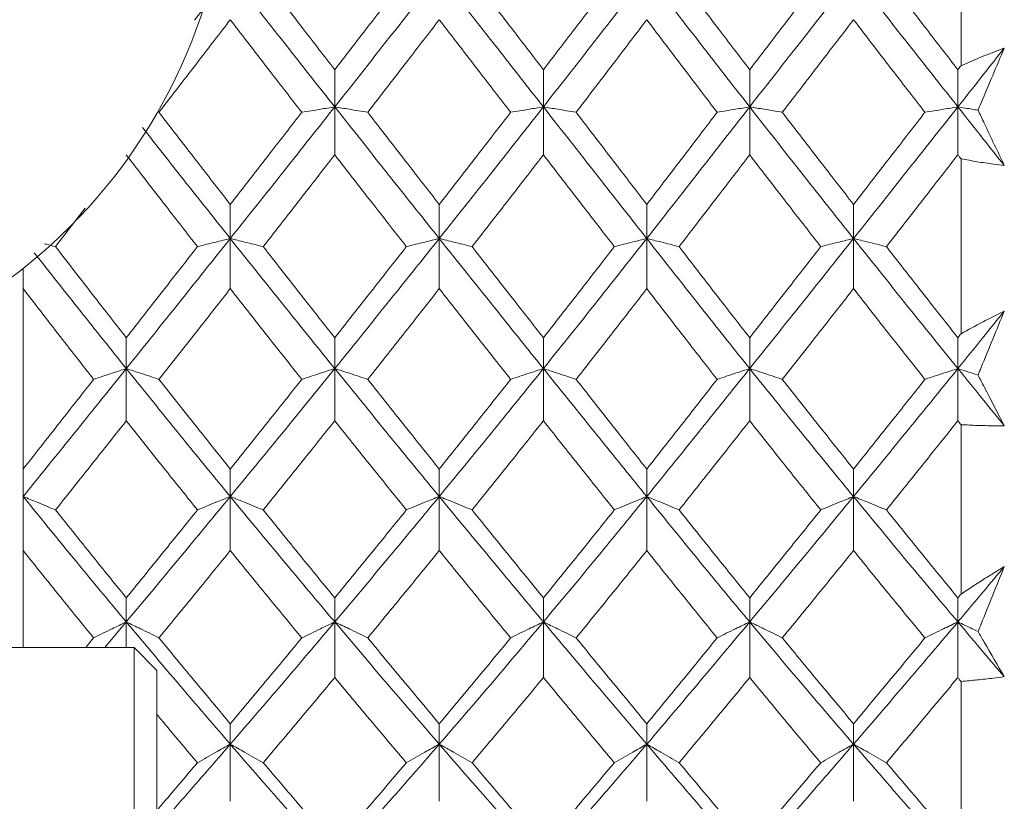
# Model space of a CAD drawing. Header units: inches. Extents: x 1 to 19.9, y 2.6 to 16.1.
# Tile 61 of 70: x 18.296 to 18.637, y 9.229 to 9.5. Entities that reach past the tile are written whole.
import ezdxf

# ---------------------------------------------------------------- set-up
doc = ezdxf.new("R2010")
doc.units = ezdxf.units.IN
doc.header["$MEASUREMENT"] = 0

msp = doc.modelspace()

# ---------------------------------------------------------------- linework, layer by layer
at = {"color": 7, "linetype": 'Continuous', "lineweight": 15}
for p, q in [((18.62216, 9.54581), (18.62216, 9.48423)), ((18.3565, 9.50006), (18.36894, 9.51592)), ((18.40513, 9.46996), (18.40513, 9.48283)), ((18.47744, 9.46996), (18.47744, 9.48283)), ((18.54893, 9.46996), (18.54893, 9.48283)), ((18.62108, 9.46996), (18.62108, 9.48283)), ((18.40513, 9.46996), (18.40513, 9.45336)), ((18.47744, 9.46996), (18.47744, 9.45336)), ((18.54893, 9.46996), (18.54893, 9.45336)), ((18.62108, 9.46996), (18.62108, 9.45336)), ((18.62216, 9.45196), (18.62216, 9.39136)), ((18.30839, 9.42154), (18.31863, 9.43484)), ((18.36894, 9.42435), (18.36894, 9.43616)), ((18.44135, 9.42435), (18.44135, 9.43616)), ((18.51326, 9.42435), (18.51326, 9.43616)), ((18.58491, 9.42435), (18.58491, 9.43616)), ((18.36894, 9.42435), (18.36894, 9.40698)), ((18.44135, 9.42435), (18.44135, 9.40698)), ((18.51326, 9.42435), (18.51326, 9.40698)), ((18.58491, 9.42435), (18.58491, 9.40698)), ((18.29716, 9.414), (18.29716, 9.40698)), ((18.29716, 9.40698), (18.29716, 9.34448)), ((18.3329, 9.37929), (18.3329, 9.38998)), ((18.40513, 9.37929), (18.40513, 9.38998)), ((18.47744, 9.37929), (18.47744, 9.38998)), ((18.54893, 9.37929), (18.54893, 9.38998)), ((18.62108, 9.37929), (18.62108, 9.38998)), ((18.3329, 9.37929), (18.3329, 9.36121)), ((18.40513, 9.37929), (18.40513, 9.36121)), ((18.47744, 9.37929), (18.47744, 9.36121)), ((18.54893, 9.37929), (18.54893, 9.36121)), ((18.62108, 9.37929), (18.62108, 9.36121)), ((18.62216, 9.35985), (18.62216, 9.30117)), ((18.29716, 9.34448), (18.29716, 9.33495)), ((18.36894, 9.33495), (18.36894, 9.34448)), ((18.44135, 9.33495), (18.44135, 9.34448)), ((18.51326, 9.33495), (18.51326, 9.34448)), ((18.58491, 9.33495), (18.58491, 9.34448)), ((18.29716, 9.33495), (18.29716, 9.31623)), ((18.36894, 9.33495), (18.36894, 9.31623)), ((18.44135, 9.33495), (18.44135, 9.31623)), ((18.51326, 9.33495), (18.51326, 9.31623)), ((18.58491, 9.33495), (18.58491, 9.31623)), ((18.29716, 9.31623), (18.29716, 9.28262)), ((18.3329, 9.2915), (18.3329, 9.29985)), ((18.40513, 9.2915), (18.40513, 9.29985)), ((18.47744, 9.2915), (18.47744, 9.29985)), ((18.54893, 9.2915), (18.54893, 9.29985)), ((18.62108, 9.2915), (18.62108, 9.29985)), ((18.32544, 9.28262), (18.3329, 9.2915)), ((18.3329, 9.2915), (18.3329, 9.28262)), ((18.40513, 9.2915), (18.40513, 9.27223)), ((18.47744, 9.2915), (18.47744, 9.27223)), ((18.54893, 9.2915), (18.54893, 9.27223)), ((18.62108, 9.2915), (18.62108, 9.27223)), ((18.31884, 9.28262), (18.32159, 9.28598)), ((18.33562, 9.28262), (18.26475, 9.28262)), ((18.34349, 9.27474), (18.33562, 9.28262)), ((18.33562, 9.28262), (18.33562, 9.13301)), ((18.34349, 9.27474), (18.34349, 9.14089)), ((18.62216, 9.27092), (18.62216, 9.2151)), ((18.36894, 9.24913), (18.36894, 9.25624)), ((18.44135, 9.24913), (18.44135, 9.25624)), ((18.51326, 9.24913), (18.51326, 9.25624)), ((18.58491, 9.24913), (18.58491, 9.25624)), ((18.36894, 9.24913), (18.36894, 9.22936)), ((18.44135, 9.24913), (18.44135, 9.22936)), ((18.51326, 9.24913), (18.51326, 9.22936)), ((18.58491, 9.24913), (18.58491, 9.22936))]:
    msp.add_line(p, q, dxfattribs=at)
msp.add_circle((18.17975, 9.56208), 0.18898, dxfattribs=at)
for points, knots in [([(18.36894, 9.51592), (18.37569, 9.50733), (18.38775, 9.49196), (18.39982, 9.47668), (18.40513, 9.46996)], [0, 0, 0, 0, 0.559738, 1, 1, 1, 1]), ([(18.38033, 9.51498), (18.38496, 9.50897), (18.39323, 9.49824), (18.40149, 9.48754), (18.40513, 9.48283)], [0, 0, 0, 0, 0.559867, 1, 1, 1, 1]), ([(18.40513, 9.46996), (18.4119, 9.47852), (18.42397, 9.49381), (18.43604, 9.50917), (18.44135, 9.51592)], [0, 0, 0, 0, 0.5601662, 1, 1, 1, 1]), ([(18.40513, 9.48283), (18.40977, 9.48882), (18.41804, 9.49953), (18.4263, 9.51026), (18.42994, 9.51498)], [0, 0, 0, 0, 0.560066, 1, 1, 1, 1]), ([(18.44135, 9.51592), (18.4481, 9.50732), (18.46015, 9.49198), (18.47216, 9.47668), (18.47744, 9.46996)], [0, 0, 0, 0, 0.560594, 1, 1, 1, 1]), ([(18.45275, 9.51498), (18.45736, 9.50897), (18.4656, 9.49824), (18.47383, 9.48754), (18.47744, 9.48283)], [0, 0, 0, 0, 0.560447, 1, 1, 1, 1]), ([(18.47744, 9.46996), (18.48415, 9.47852), (18.49612, 9.49379), (18.50804, 9.50917), (18.51326, 9.51592)], [0, 0, 0, 0, 0.5610212, 1, 1, 1, 1]), ([(18.47744, 9.48283), (18.48204, 9.48883), (18.49024, 9.49952), (18.49842, 9.51026), (18.50201, 9.51498)], [0, 0, 0, 0, 0.560645, 1, 1, 1, 1]), ([(18.51326, 9.51592), (18.5199, 9.50733), (18.53176, 9.49195), (18.54368, 9.47669), (18.54893, 9.46996)], [0, 0, 0, 0, 0.559075, 1, 1, 1, 1]), ([(18.52448, 9.51498), (18.52903, 9.50897), (18.53717, 9.49823), (18.54533, 9.48754), (18.54893, 9.48283)], [0, 0, 0, 0, 0.559215, 1, 1, 1, 1]), ([(18.54893, 9.46996), (18.55562, 9.47851), (18.5676, 9.49382), (18.57961, 9.50916), (18.58491, 9.51592)], [0, 0, 0, 0, 0.5592027, 1, 1, 1, 1]), ([(18.54893, 9.48283), (18.55351, 9.48882), (18.5617, 9.49953), (18.56992, 9.51026), (18.57354, 9.51498)], [0, 0, 0, 0, 0.559413, 1, 1, 1, 1]), ([(18.58491, 9.51592), (18.59165, 9.50733), (18.6037, 9.49196), (18.61576, 9.47668), (18.62108, 9.46996)], [0, 0, 0, 0, 0.559631, 1, 1, 1, 1]), ([(18.59629, 9.51498), (18.60091, 9.50897), (18.60917, 9.49824), (18.61744, 9.48754), (18.62108, 9.48283)], [0, 0, 0, 0, 0.559794, 1, 1, 1, 1]), ([(18.34423, 9.46808), (18.34883, 9.47405), (18.35706, 9.48474), (18.3653, 9.49545), (18.36894, 9.50017)], [0, 0, 0, 0, 0.559577, 1, 1, 1, 1]), ([(18.36894, 9.50017), (18.37356, 9.49417), (18.38181, 9.48345), (18.39008, 9.47277), (18.39371, 9.46808)], [0, 0, 0, 0, 0.559775, 1, 1, 1, 1]), ([(18.41655, 9.46808), (18.42119, 9.47406), (18.42945, 9.48473), (18.43772, 9.49545), (18.44135, 9.50017)], [0, 0, 0, 0, 0.560157, 1, 1, 1, 1]), ([(18.44135, 9.50017), (18.44597, 9.49417), (18.45423, 9.48346), (18.46246, 9.47277), (18.46609, 9.46808)], [0, 0, 0, 0, 0.560356, 1, 1, 1, 1]), ([(18.48877, 9.46808), (18.49335, 9.47406), (18.50153, 9.48473), (18.50968, 9.49546), (18.51326, 9.50017)], [0, 0, 0, 0, 0.560736, 1, 1, 1, 1]), ([(18.51326, 9.50017), (18.51781, 9.49417), (18.52593, 9.48345), (18.53407, 9.47278), (18.53765, 9.46808)], [0, 0, 0, 0, 0.559555, 1, 1, 1, 1]), ([(18.56024, 9.46808), (18.56483, 9.47405), (18.57305, 9.48474), (18.58128, 9.49545), (18.58491, 9.50017)], [0, 0, 0, 0, 0.559504, 1, 1, 1, 1]), ([(18.58491, 9.50017), (18.58952, 9.49417), (18.59777, 9.48345), (18.60603, 9.47277), (18.60966, 9.46808)], [0, 0, 0, 0, 0.559703, 1, 1, 1, 1]), ([(18.62108, 9.46996), (18.62408, 9.47375), (18.62944, 9.48054), (18.6348, 9.48734), (18.63716, 9.49033)], [0, 0, 0, 0, 0.559972, 1, 1, 1, 1]), ([(18.62216, 9.48423), (18.62465, 9.48531), (18.62839, 9.48692), (18.6334, 9.48891), (18.63591, 9.48986), (18.63716, 9.49033)], [0, 0, 0, 0, 0.49985, 0.749906, 1, 1, 1, 1]), ([(18.63716, 9.49033), (18.63583, 9.48718), (18.63316, 9.48088), (18.63013, 9.4737), (18.62844, 9.46967), (18.62808, 9.46882)], [0, 0, 0, 0, 0.440572, 0.881144, 1, 1, 1, 1]), ([(18.62108, 9.48283), (18.62128, 9.48309), (18.62164, 9.48356), (18.622, 9.48403), (18.62216, 9.48423)], [0, 0, 0, 0, 0.559995, 1, 1, 1, 1]), ([(18.36894, 9.42435), (18.37569, 9.43283), (18.38775, 9.44798), (18.39982, 9.46324), (18.40513, 9.46996)], [0, 0, 0, 0, 0.559738, 1, 1, 1, 1]), ([(18.39371, 9.46808), (18.39478, 9.46825), (18.39691, 9.46861), (18.4007, 9.46924), (18.40347, 9.46969), (18.40513, 9.46996)], [0, 0, 0, 0, 0.2840084, 0.5680169, 1, 1, 1, 1]), ([(18.41655, 9.46808), (18.41549, 9.46825), (18.41336, 9.46861), (18.40957, 9.46924), (18.4068, 9.46969), (18.40513, 9.46996)], [0, 0, 0, 0, 0.283992, 0.567985, 1, 1, 1, 1]), ([(18.40513, 9.46996), (18.4119, 9.46141), (18.42397, 9.44616), (18.43604, 9.43101), (18.44135, 9.42435)], [0, 0, 0, 0, 0.5601662, 1, 1, 1, 1]), ([(18.44135, 9.42435), (18.4481, 9.43284), (18.46015, 9.44797), (18.47216, 9.46324), (18.47744, 9.46996)], [0, 0, 0, 0, 0.560594, 1, 1, 1, 1]), ([(18.46609, 9.46808), (18.46715, 9.46825), (18.46927, 9.46861), (18.47304, 9.46924), (18.47579, 9.46969), (18.47744, 9.46996)], [0, 0, 0, 0, 0.284599, 0.569198, 1, 1, 1, 1]), ([(18.48877, 9.46808), (18.48771, 9.46826), (18.4856, 9.46862), (18.48183, 9.46924), (18.47909, 9.46969), (18.47744, 9.46996)], [0, 0, 0, 0, 0.284841, 0.569681, 1, 1, 1, 1]), ([(18.47744, 9.46996), (18.48415, 9.46141), (18.49612, 9.44617), (18.50804, 9.43101), (18.51326, 9.42435)], [0, 0, 0, 0, 0.561021, 1, 1, 1, 1]), ([(18.51326, 9.42435), (18.5199, 9.43283), (18.53176, 9.44799), (18.54368, 9.46323), (18.54893, 9.46996)], [0, 0, 0, 0, 0.559075, 1, 1, 1, 1]), ([(18.53765, 9.46808), (18.53871, 9.46826), (18.54082, 9.46862), (18.54456, 9.46924), (18.54729, 9.46969), (18.54893, 9.46996)], [0, 0, 0, 0, 0.2853089, 0.5706178, 1, 1, 1, 1]), ([(18.56024, 9.46808), (18.55918, 9.46826), (18.55706, 9.46862), (18.55331, 9.46924), (18.55057, 9.46969), (18.54893, 9.46996)], [0, 0, 0, 0, 0.285003, 0.570006, 1, 1, 1, 1]), ([(18.54893, 9.46996), (18.55562, 9.46141), (18.5676, 9.44614), (18.57961, 9.43102), (18.58491, 9.42435)], [0, 0, 0, 0, 0.5592027, 1, 1, 1, 1]), ([(18.58491, 9.42435), (18.59165, 9.43283), (18.6037, 9.44799), (18.61576, 9.46324), (18.62108, 9.46996)], [0, 0, 0, 0, 0.559631, 1, 1, 1, 1]), ([(18.60966, 9.46808), (18.61073, 9.46825), (18.61285, 9.46861), (18.61665, 9.46924), (18.61941, 9.46969), (18.62108, 9.46996)], [0, 0, 0, 0, 0.2840503, 0.5681006, 1, 1, 1, 1]), ([(18.62108, 9.46996), (18.62408, 9.46616), (18.62944, 9.45938), (18.6348, 9.45262), (18.63716, 9.44965)], [0, 0, 0, 0, 0.559972, 1, 1, 1, 1]), ([(18.62808, 9.46882), (18.62741, 9.46893), (18.6251, 9.46931), (18.62275, 9.46969), (18.62108, 9.46996)], [0, 0, 0, 0, 0.289943, 1, 1, 1, 1]), ([(18.62808, 9.46882), (18.62878, 9.46733), (18.63181, 9.46089), (18.63484, 9.45453), (18.63716, 9.44965)], [0, 0, 0, 0, 0.231715, 1, 1, 1, 1]), ([(18.34423, 9.46808), (18.34883, 9.4621), (18.35706, 9.45143), (18.3653, 9.44083), (18.36894, 9.43616)], [0, 0, 0, 0, 0.559577, 1, 1, 1, 1]), ([(18.36894, 9.43616), (18.37356, 9.4421), (18.38181, 9.45272), (18.39008, 9.46338), (18.39371, 9.46808)], [0, 0, 0, 0, 0.559775, 1, 1, 1, 1]), ([(18.41655, 9.46808), (18.42119, 9.4621), (18.42945, 9.45144), (18.43772, 9.44083), (18.44135, 9.43616)], [0, 0, 0, 0, 0.560157, 1, 1, 1, 1]), ([(18.44135, 9.43616), (18.44597, 9.4421), (18.45423, 9.45271), (18.46246, 9.46338), (18.46609, 9.46808)], [0, 0, 0, 0, 0.5603557, 1, 1, 1, 1]), ([(18.48877, 9.46808), (18.49335, 9.4621), (18.50153, 9.45145), (18.50968, 9.44082), (18.51326, 9.43616)], [0, 0, 0, 0, 0.560736, 1, 1, 1, 1]), ([(18.51326, 9.43616), (18.51781, 9.4421), (18.52593, 9.45272), (18.53407, 9.46338), (18.53765, 9.46808)], [0, 0, 0, 0, 0.559555, 1, 1, 1, 1]), ([(18.56024, 9.46808), (18.56483, 9.4621), (18.57305, 9.45143), (18.58128, 9.44083), (18.58491, 9.43616)], [0, 0, 0, 0, 0.559504, 1, 1, 1, 1]), ([(18.58491, 9.43616), (18.58952, 9.4421), (18.59777, 9.45272), (18.60603, 9.46338), (18.60966, 9.46808)], [0, 0, 0, 0, 0.559703, 1, 1, 1, 1]), ([(18.33852, 9.46281), (18.34336, 9.45666), (18.35348, 9.44378), (18.36363, 9.43101), (18.36894, 9.42435)], [0, 0, 0, 0, 0.477771, 1, 1, 1, 1]), ([(18.3329, 9.45336), (18.33749, 9.4474), (18.3457, 9.43676), (18.35393, 9.42619), (18.35755, 9.42154)], [0, 0, 0, 0, 0.559485, 1, 1, 1, 1]), ([(18.38033, 9.42154), (18.38496, 9.42746), (18.39323, 9.43804), (18.40149, 9.44868), (18.40513, 9.45336)], [0, 0, 0, 0, 0.559867, 1, 1, 1, 1]), ([(18.40513, 9.45336), (18.40977, 9.4474), (18.41804, 9.43677), (18.4263, 9.42619), (18.42994, 9.42154)], [0, 0, 0, 0, 0.560066, 1, 1, 1, 1]), ([(18.45275, 9.42154), (18.45736, 9.42746), (18.4656, 9.43804), (18.47383, 9.44868), (18.47744, 9.45336)], [0, 0, 0, 0, 0.560447, 1, 1, 1, 1]), ([(18.47744, 9.45336), (18.48204, 9.4474), (18.49024, 9.43677), (18.49842, 9.42619), (18.50201, 9.42154)], [0, 0, 0, 0, 0.560645, 1, 1, 1, 1]), ([(18.52448, 9.42154), (18.52903, 9.42746), (18.53717, 9.43805), (18.54533, 9.44867), (18.54893, 9.45336)], [0, 0, 0, 0, 0.559215, 1, 1, 1, 1]), ([(18.54893, 9.45336), (18.55351, 9.4474), (18.5617, 9.43676), (18.56992, 9.4262), (18.57354, 9.42154)], [0, 0, 0, 0, 0.559413, 1, 1, 1, 1]), ([(18.59629, 9.42154), (18.60091, 9.42746), (18.60917, 9.43804), (18.61744, 9.44868), (18.62108, 9.45336)], [0, 0, 0, 0, 0.559794, 1, 1, 1, 1]), ([(18.62108, 9.45336), (18.62128, 9.4531), (18.62164, 9.45263), (18.622, 9.45217), (18.62216, 9.45196)], [0, 0, 0, 0, 0.559995, 1, 1, 1, 1]), ([(18.63716, 9.44965), (18.63591, 9.44981), (18.63277, 9.4502), (18.62777, 9.45094), (18.62403, 9.45162), (18.62216, 9.45196)], [0, 0, 0, 0, 0.249909, 0.624893, 1, 1, 1, 1]), ([(18.3329, 9.37929), (18.33961, 9.38765), (18.3516, 9.40261), (18.36363, 9.4177), (18.36894, 9.42435)], [0, 0, 0, 0, 0.5593096, 1, 1, 1, 1]), ([(18.35755, 9.42154), (18.35861, 9.42181), (18.36074, 9.42235), (18.36452, 9.42328), (18.36727, 9.42395), (18.36894, 9.42435)], [0, 0, 0, 0, 0.28433, 0.56866, 1, 1, 1, 1]), ([(18.38033, 9.42154), (18.37927, 9.42181), (18.37714, 9.42234), (18.37336, 9.42328), (18.3706, 9.42395), (18.36894, 9.42435)], [0, 0, 0, 0, 0.284185, 0.56837, 1, 1, 1, 1]), ([(18.36894, 9.42435), (18.37569, 9.4159), (18.38775, 9.40079), (18.39982, 9.38586), (18.40513, 9.37929)], [0, 0, 0, 0, 0.559738, 1, 1, 1, 1]), ([(18.40513, 9.37929), (18.4119, 9.38766), (18.42397, 9.4026), (18.43604, 9.41771), (18.44135, 9.42435)], [0, 0, 0, 0, 0.560166, 1, 1, 1, 1]), ([(18.42994, 9.42154), (18.431, 9.42181), (18.43313, 9.42234), (18.43692, 9.42328), (18.43968, 9.42395), (18.44135, 9.42435)], [0, 0, 0, 0, 0.284098, 0.568196, 1, 1, 1, 1]), ([(18.45275, 9.42154), (18.45168, 9.42181), (18.44956, 9.42235), (18.44577, 9.42328), (18.44301, 9.42395), (18.44135, 9.42435)], [0, 0, 0, 0, 0.284211, 0.568422, 1, 1, 1, 1]), ([(18.44135, 9.42435), (18.4481, 9.41589), (18.46015, 9.40081), (18.47216, 9.38586), (18.47744, 9.37929)], [0, 0, 0, 0, 0.560594, 1, 1, 1, 1]), ([(18.47744, 9.37929), (18.48415, 9.38766), (18.49612, 9.40259), (18.50804, 9.41771), (18.51326, 9.42435)], [0, 0, 0, 0, 0.561021, 1, 1, 1, 1]), ([(18.50201, 9.42154), (18.50307, 9.42181), (18.50518, 9.42235), (18.50892, 9.42329), (18.51163, 9.42395), (18.51326, 9.42435)], [0, 0, 0, 0, 0.285509, 0.571018, 1, 1, 1, 1]), ([(18.52448, 9.42154), (18.52343, 9.42181), (18.52133, 9.42235), (18.5176, 9.42329), (18.51489, 9.42395), (18.51326, 9.42435)], [0, 0, 0, 0, 0.285861, 0.571724, 1, 1, 1, 1]), ([(18.51326, 9.42435), (18.5199, 9.4159), (18.53176, 9.40079), (18.54368, 9.38587), (18.54893, 9.37929)], [0, 0, 0, 0, 0.559075, 1, 1, 1, 1]), ([(18.54893, 9.37929), (18.55562, 9.38765), (18.5676, 9.40261), (18.57961, 9.4177), (18.58491, 9.42435)], [0, 0, 0, 0, 0.559203, 1, 1, 1, 1]), ([(18.57354, 9.42154), (18.5746, 9.42181), (18.57672, 9.42235), (18.5805, 9.42328), (18.58325, 9.42395), (18.58491, 9.42435)], [0, 0, 0, 0, 0.284475, 0.568949, 1, 1, 1, 1]), ([(18.59629, 9.42154), (18.59523, 9.42181), (18.5931, 9.42235), (18.58932, 9.42328), (18.58657, 9.42395), (18.58491, 9.42435)], [0, 0, 0, 0, 0.284297, 0.568594, 1, 1, 1, 1]), ([(18.58491, 9.42435), (18.59165, 9.4159), (18.6037, 9.40079), (18.61576, 9.38586), (18.62108, 9.37929)], [0, 0, 0, 0, 0.559631, 1, 1, 1, 1]), ([(18.30839, 9.42154), (18.30733, 9.42181), (18.30606, 9.42214), (18.30477, 9.42246), (18.30455, 9.42252)], [0, 0, 0, 0, 0.82665, 1, 1, 1, 1]), ([(18.30839, 9.42154), (18.31295, 9.41563), (18.32111, 9.40507), (18.32929, 9.3946), (18.3329, 9.38998)], [0, 0, 0, 0, 0.559287, 1, 1, 1, 1]), ([(18.3329, 9.38998), (18.33749, 9.39585), (18.3457, 9.40634), (18.35393, 9.41689), (18.35755, 9.42154)], [0, 0, 0, 0, 0.5594855, 1, 1, 1, 1]), ([(18.38033, 9.42154), (18.38496, 9.41563), (18.39323, 9.40507), (18.40149, 9.39459), (18.40513, 9.38998)], [0, 0, 0, 0, 0.559867, 1, 1, 1, 1]), ([(18.40513, 9.38998), (18.40977, 9.39585), (18.41804, 9.40634), (18.4263, 9.41689), (18.42994, 9.42154)], [0, 0, 0, 0, 0.560066, 1, 1, 1, 1]), ([(18.45275, 9.42154), (18.45736, 9.41563), (18.4656, 9.40508), (18.47383, 9.39459), (18.47744, 9.38998)], [0, 0, 0, 0, 0.560447, 1, 1, 1, 1]), ([(18.47744, 9.38998), (18.48204, 9.39585), (18.49024, 9.40633), (18.49842, 9.4169), (18.50201, 9.42154)], [0, 0, 0, 0, 0.560645, 1, 1, 1, 1]), ([(18.52448, 9.42154), (18.52903, 9.41563), (18.53717, 9.40507), (18.54533, 9.3946), (18.54893, 9.38998)], [0, 0, 0, 0, 0.559215, 1, 1, 1, 1]), ([(18.54893, 9.38998), (18.55351, 9.39585), (18.5617, 9.40634), (18.56992, 9.41689), (18.57354, 9.42154)], [0, 0, 0, 0, 0.559413, 1, 1, 1, 1]), ([(18.59629, 9.42154), (18.60091, 9.41563), (18.60917, 9.40507), (18.61744, 9.39459), (18.62108, 9.38998)], [0, 0, 0, 0, 0.559794, 1, 1, 1, 1]), ([(18.30103, 9.41944), (18.30639, 9.41263), (18.31698, 9.39916), (18.32763, 9.38587), (18.3329, 9.37929)], [0, 0, 0, 0, 0.505207, 1, 1, 1, 1]), ([(18.29716, 9.40698), (18.30171, 9.40109), (18.30984, 9.39057), (18.318, 9.38015), (18.32159, 9.37556)], [0, 0, 0, 0, 0.559197, 1, 1, 1, 1]), ([(18.34423, 9.37556), (18.34883, 9.3814), (18.35706, 9.39184), (18.3653, 9.40235), (18.36894, 9.40698)], [0, 0, 0, 0, 0.559577, 1, 1, 1, 1]), ([(18.36894, 9.40698), (18.37356, 9.40109), (18.38181, 9.39058), (18.39008, 9.38015), (18.39371, 9.37556)], [0, 0, 0, 0, 0.559775, 1, 1, 1, 1]), ([(18.41655, 9.37556), (18.42119, 9.3814), (18.42945, 9.39184), (18.43772, 9.40235), (18.44135, 9.40698)], [0, 0, 0, 0, 0.560157, 1, 1, 1, 1]), ([(18.44135, 9.40698), (18.44597, 9.40109), (18.45423, 9.39058), (18.46246, 9.38015), (18.46609, 9.37556)], [0, 0, 0, 0, 0.560356, 1, 1, 1, 1]), ([(18.48877, 9.37556), (18.49335, 9.3814), (18.50153, 9.39183), (18.50968, 9.40235), (18.51326, 9.40698)], [0, 0, 0, 0, 0.560736, 1, 1, 1, 1]), ([(18.51326, 9.40698), (18.51781, 9.40109), (18.52593, 9.39057), (18.53407, 9.38015), (18.53765, 9.37556)], [0, 0, 0, 0, 0.559555, 1, 1, 1, 1]), ([(18.56024, 9.37556), (18.56483, 9.3814), (18.57305, 9.39184), (18.58128, 9.40235), (18.58491, 9.40698)], [0, 0, 0, 0, 0.559504, 1, 1, 1, 1]), ([(18.58491, 9.40698), (18.58952, 9.40109), (18.59777, 9.39058), (18.60603, 9.38015), (18.60966, 9.37556)], [0, 0, 0, 0, 0.559703, 1, 1, 1, 1]), ([(18.62108, 9.37929), (18.62408, 9.383), (18.62944, 9.38963), (18.6348, 9.39629), (18.63716, 9.39922)], [0, 0, 0, 0, 0.559972, 1, 1, 1, 1]), ([(18.62216, 9.39136), (18.62465, 9.39272), (18.62839, 9.39477), (18.6334, 9.39735), (18.63591, 9.3986), (18.63716, 9.39922)], [0, 0, 0, 0, 0.49985, 0.749906, 1, 1, 1, 1]), ([(18.63716, 9.39922), (18.63583, 9.39596), (18.63316, 9.38946), (18.63013, 9.38205), (18.62844, 9.37791), (18.62808, 9.37703)], [0, 0, 0, 0, 0.440572, 0.881144, 1, 1, 1, 1]), ([(18.62108, 9.38998), (18.62128, 9.39024), (18.62164, 9.3907), (18.622, 9.39115), (18.62216, 9.39136)], [0, 0, 0, 0, 0.559995, 1, 1, 1, 1]), ([(18.29716, 9.33495), (18.3038, 9.34317), (18.31569, 9.35787), (18.32763, 9.37273), (18.3329, 9.37929)], [0, 0, 0, 0, 0.558883, 1, 1, 1, 1]), ([(18.32159, 9.37556), (18.32265, 9.37592), (18.32476, 9.37663), (18.32852, 9.37788), (18.33125, 9.37876), (18.3329, 9.37929)], [0, 0, 0, 0, 0.285062, 0.570124, 1, 1, 1, 1]), ([(18.34423, 9.37556), (18.34317, 9.37591), (18.34105, 9.37663), (18.33728, 9.37787), (18.33455, 9.37876), (18.3329, 9.37929)], [0, 0, 0, 0, 0.284788, 0.569576, 1, 1, 1, 1]), ([(18.3329, 9.37929), (18.33961, 9.37096), (18.3516, 9.35607), (18.36363, 9.34141), (18.36894, 9.33495)], [0, 0, 0, 0, 0.55931, 1, 1, 1, 1]), ([(18.36894, 9.33495), (18.37569, 9.34317), (18.38775, 9.35786), (18.39982, 9.37274), (18.40513, 9.37929)], [0, 0, 0, 0, 0.559738, 1, 1, 1, 1]), ([(18.39371, 9.37556), (18.39478, 9.37591), (18.39691, 9.37663), (18.4007, 9.37787), (18.40347, 9.37876), (18.40513, 9.37929)], [0, 0, 0, 0, 0.284008, 0.568017, 1, 1, 1, 1]), ([(18.41655, 9.37556), (18.41549, 9.37591), (18.41336, 9.37663), (18.40957, 9.37787), (18.4068, 9.37876), (18.40513, 9.37929)], [0, 0, 0, 0, 0.283992, 0.567985, 1, 1, 1, 1]), ([(18.40513, 9.37929), (18.4119, 9.37096), (18.42397, 9.35608), (18.43604, 9.3414), (18.44135, 9.33495)], [0, 0, 0, 0, 0.560166, 1, 1, 1, 1]), ([(18.44135, 9.33495), (18.4481, 9.34317), (18.46015, 9.35785), (18.47216, 9.37274), (18.47744, 9.37929)], [0, 0, 0, 0, 0.560594, 1, 1, 1, 1]), ([(18.46609, 9.37556), (18.46715, 9.37591), (18.46927, 9.37663), (18.47304, 9.37787), (18.47579, 9.37876), (18.47744, 9.37929)], [0, 0, 0, 0, 0.284599, 0.569198, 1, 1, 1, 1]), ([(18.48877, 9.37556), (18.48771, 9.37591), (18.4856, 9.37663), (18.48183, 9.37788), (18.47909, 9.37876), (18.47744, 9.37929)], [0, 0, 0, 0, 0.2848406, 0.5696813, 1, 1, 1, 1]), ([(18.47744, 9.37929), (18.48415, 9.37095), (18.49612, 9.35609), (18.50804, 9.3414), (18.51326, 9.33495)], [0, 0, 0, 0, 0.561021, 1, 1, 1, 1]), ([(18.51326, 9.33495), (18.5199, 9.34317), (18.53176, 9.35787), (18.54368, 9.37273), (18.54893, 9.37929)], [0, 0, 0, 0, 0.559075, 1, 1, 1, 1]), ([(18.53765, 9.37556), (18.53871, 9.37592), (18.54082, 9.37663), (18.54456, 9.37788), (18.54729, 9.37876), (18.54893, 9.37929)], [0, 0, 0, 0, 0.285309, 0.570618, 1, 1, 1, 1]), ([(18.56024, 9.37556), (18.55918, 9.37591), (18.55706, 9.37663), (18.55331, 9.37788), (18.55057, 9.37876), (18.54893, 9.37929)], [0, 0, 0, 0, 0.285003, 0.570006, 1, 1, 1, 1]), ([(18.54893, 9.37929), (18.55562, 9.37096), (18.5676, 9.35607), (18.57961, 9.34141), (18.58491, 9.33495)], [0, 0, 0, 0, 0.559203, 1, 1, 1, 1]), ([(18.58491, 9.33495), (18.59165, 9.34317), (18.6037, 9.35786), (18.61576, 9.37274), (18.62108, 9.37929)], [0, 0, 0, 0, 0.559631, 1, 1, 1, 1]), ([(18.60966, 9.37556), (18.61073, 9.37591), (18.61285, 9.37663), (18.61665, 9.37787), (18.61941, 9.37876), (18.62108, 9.37929)], [0, 0, 0, 0, 0.2840503, 0.5681006, 1, 1, 1, 1]), ([(18.62808, 9.37703), (18.62741, 9.37725), (18.6251, 9.37801), (18.62275, 9.37876), (18.62108, 9.37929)], [0, 0, 0, 0, 0.289943, 1, 1, 1, 1]), ([(18.62108, 9.37929), (18.62408, 9.37558), (18.62944, 9.36897), (18.6348, 9.36239), (18.63716, 9.3595)], [0, 0, 0, 0, 0.559972, 1, 1, 1, 1]), ([(18.62808, 9.37703), (18.62878, 9.37566), (18.63181, 9.36977), (18.63484, 9.36396), (18.63716, 9.3595)], [0, 0, 0, 0, 0.231715, 1, 1, 1, 1]), ([(18.29716, 9.34448), (18.30171, 9.35026), (18.30984, 9.36058), (18.318, 9.37098), (18.32159, 9.37556)], [0, 0, 0, 0, 0.559197, 1, 1, 1, 1]), ([(18.34423, 9.37556), (18.34883, 9.36973), (18.35706, 9.35932), (18.3653, 9.34902), (18.36894, 9.34448)], [0, 0, 0, 0, 0.559577, 1, 1, 1, 1]), ([(18.36894, 9.34448), (18.37356, 9.35026), (18.38181, 9.36057), (18.39008, 9.37098), (18.39371, 9.37556)], [0, 0, 0, 0, 0.559775, 1, 1, 1, 1]), ([(18.41655, 9.37556), (18.42119, 9.36973), (18.42945, 9.35933), (18.43772, 9.34902), (18.44135, 9.34448)], [0, 0, 0, 0, 0.560157, 1, 1, 1, 1]), ([(18.44135, 9.34448), (18.44597, 9.35026), (18.45423, 9.36057), (18.46246, 9.37098), (18.46609, 9.37556)], [0, 0, 0, 0, 0.560356, 1, 1, 1, 1]), ([(18.48877, 9.37556), (18.49335, 9.36973), (18.50153, 9.35934), (18.50968, 9.34902), (18.51326, 9.34448)], [0, 0, 0, 0, 0.560736, 1, 1, 1, 1]), ([(18.51326, 9.34448), (18.51781, 9.35026), (18.52593, 9.36058), (18.53407, 9.37098), (18.53765, 9.37556)], [0, 0, 0, 0, 0.559555, 1, 1, 1, 1]), ([(18.56024, 9.37556), (18.56483, 9.36973), (18.57305, 9.35932), (18.58128, 9.34902), (18.58491, 9.34448)], [0, 0, 0, 0, 0.559504, 1, 1, 1, 1]), ([(18.58491, 9.34448), (18.58952, 9.35026), (18.59777, 9.36058), (18.60603, 9.37098), (18.60966, 9.37556)], [0, 0, 0, 0, 0.559703, 1, 1, 1, 1]), ([(18.30839, 9.33031), (18.31295, 9.33605), (18.32111, 9.34631), (18.32929, 9.35665), (18.3329, 9.36121)], [0, 0, 0, 0, 0.559287, 1, 1, 1, 1]), ([(18.3329, 9.36121), (18.33749, 9.35542), (18.3457, 9.34506), (18.35393, 9.33482), (18.35755, 9.33031)], [0, 0, 0, 0, 0.559485, 1, 1, 1, 1]), ([(18.38033, 9.33031), (18.38496, 9.33605), (18.39323, 9.3463), (18.40149, 9.35665), (18.40513, 9.36121)], [0, 0, 0, 0, 0.559867, 1, 1, 1, 1]), ([(18.40513, 9.36121), (18.40977, 9.35541), (18.41804, 9.34507), (18.4263, 9.33482), (18.42994, 9.33031)], [0, 0, 0, 0, 0.560066, 1, 1, 1, 1]), ([(18.45275, 9.33031), (18.45736, 9.33605), (18.4656, 9.3463), (18.47383, 9.35666), (18.47744, 9.36121)], [0, 0, 0, 0, 0.560447, 1, 1, 1, 1]), ([(18.47744, 9.36121), (18.48204, 9.35541), (18.49024, 9.34507), (18.49842, 9.33482), (18.50201, 9.33031)], [0, 0, 0, 0, 0.560645, 1, 1, 1, 1]), ([(18.52448, 9.33031), (18.52903, 9.33605), (18.53717, 9.34631), (18.54533, 9.35665), (18.54893, 9.36121)], [0, 0, 0, 0, 0.559215, 1, 1, 1, 1]), ([(18.54893, 9.36121), (18.55351, 9.35542), (18.5617, 9.34506), (18.56992, 9.33482), (18.57354, 9.33031)], [0, 0, 0, 0, 0.559413, 1, 1, 1, 1]), ([(18.59629, 9.33031), (18.60091, 9.33605), (18.60917, 9.34631), (18.61744, 9.35665), (18.62108, 9.36121)], [0, 0, 0, 0, 0.559794, 1, 1, 1, 1]), ([(18.62108, 9.36121), (18.62128, 9.36095), (18.62164, 9.3605), (18.622, 9.36005), (18.62216, 9.35985)], [0, 0, 0, 0, 0.559995, 1, 1, 1, 1]), ([(18.63716, 9.3595), (18.63591, 9.35949), (18.63277, 9.35947), (18.62777, 9.35957), (18.62403, 9.35975), (18.62216, 9.35985)], [0, 0, 0, 0, 0.249909, 0.624893, 1, 1, 1, 1]), ([(18.30839, 9.33031), (18.30733, 9.33076), (18.30523, 9.33165), (18.30229, 9.33286), (18.2996, 9.33396), (18.29798, 9.33462), (18.29716, 9.33495)], [0, 0, 0, 0, 0.2858, 0.5716, 0.785796, 1, 1, 1, 1]), ([(18.29716, 9.33495), (18.3038, 9.32678), (18.31569, 9.31216), (18.32763, 9.29783), (18.3329, 9.2915)], [0, 0, 0, 0, 0.558883, 1, 1, 1, 1]), ([(18.3329, 9.2915), (18.33961, 9.29954), (18.3516, 9.31392), (18.36363, 9.32852), (18.36894, 9.33495)], [0, 0, 0, 0, 0.5593096, 1, 1, 1, 1]), ([(18.35755, 9.33031), (18.35861, 9.33076), (18.36074, 9.33164), (18.36452, 9.33319), (18.36727, 9.33429), (18.36894, 9.33495)], [0, 0, 0, 0, 0.28433, 0.56866, 1, 1, 1, 1]), ([(18.38033, 9.33031), (18.37927, 9.33076), (18.37714, 9.33164), (18.37336, 9.33319), (18.3706, 9.33429), (18.36894, 9.33495)], [0, 0, 0, 0, 0.284185, 0.56837, 1, 1, 1, 1]), ([(18.36894, 9.33495), (18.37569, 9.32677), (18.38775, 9.31217), (18.39982, 9.29782), (18.40513, 9.2915)], [0, 0, 0, 0, 0.559738, 1, 1, 1, 1]), ([(18.40513, 9.2915), (18.4119, 9.29955), (18.42397, 9.31391), (18.43604, 9.32852), (18.44135, 9.33495)], [0, 0, 0, 0, 0.560166, 1, 1, 1, 1]), ([(18.42994, 9.33031), (18.431, 9.33076), (18.43313, 9.33164), (18.43692, 9.33319), (18.43968, 9.33429), (18.44135, 9.33495)], [0, 0, 0, 0, 0.2840981, 0.5681962, 1, 1, 1, 1]), ([(18.45275, 9.33031), (18.45168, 9.33076), (18.44956, 9.33164), (18.44577, 9.33319), (18.44301, 9.33429), (18.44135, 9.33495)], [0, 0, 0, 0, 0.284211, 0.568422, 1, 1, 1, 1]), ([(18.44135, 9.33495), (18.4481, 9.32677), (18.46015, 9.31218), (18.47216, 9.29782), (18.47744, 9.2915)], [0, 0, 0, 0, 0.560594, 1, 1, 1, 1]), ([(18.47744, 9.2915), (18.48415, 9.29955), (18.49612, 9.3139), (18.50804, 9.32853), (18.51326, 9.33495)], [0, 0, 0, 0, 0.561021, 1, 1, 1, 1]), ([(18.50201, 9.33031), (18.50307, 9.33076), (18.50518, 9.33165), (18.50892, 9.33319), (18.51163, 9.33429), (18.51326, 9.33495)], [0, 0, 0, 0, 0.285509, 0.571018, 1, 1, 1, 1]), ([(18.52448, 9.33031), (18.52343, 9.33076), (18.52133, 9.33165), (18.5176, 9.3332), (18.51489, 9.33429), (18.51326, 9.33495)], [0, 0, 0, 0, 0.2858615, 0.5717236, 1, 1, 1, 1]), ([(18.51326, 9.33495), (18.5199, 9.32678), (18.53176, 9.31216), (18.54368, 9.29782), (18.54893, 9.2915)], [0, 0, 0, 0, 0.559075, 1, 1, 1, 1]), ([(18.54893, 9.2915), (18.55562, 9.29954), (18.5676, 9.31392), (18.57961, 9.32852), (18.58491, 9.33495)], [0, 0, 0, 0, 0.559203, 1, 1, 1, 1]), ([(18.57354, 9.33031), (18.5746, 9.33076), (18.57672, 9.33164), (18.5805, 9.33319), (18.58325, 9.33429), (18.58491, 9.33495)], [0, 0, 0, 0, 0.284475, 0.568949, 1, 1, 1, 1]), ([(18.59629, 9.33031), (18.59523, 9.33076), (18.5931, 9.33164), (18.58932, 9.33319), (18.58657, 9.33429), (18.58491, 9.33495)], [0, 0, 0, 0, 0.2842971, 0.5685943, 1, 1, 1, 1]), ([(18.58491, 9.33495), (18.59165, 9.32677), (18.6037, 9.31217), (18.61576, 9.29782), (18.62108, 9.2915)], [0, 0, 0, 0, 0.559631, 1, 1, 1, 1]), ([(18.30839, 9.33031), (18.31295, 9.3246), (18.32111, 9.31438), (18.32929, 9.30429), (18.3329, 9.29985)], [0, 0, 0, 0, 0.559287, 1, 1, 1, 1]), ([(18.3329, 9.29985), (18.33749, 9.3055), (18.3457, 9.31561), (18.35393, 9.32582), (18.35755, 9.33031)], [0, 0, 0, 0, 0.559485, 1, 1, 1, 1]), ([(18.38033, 9.33031), (18.38496, 9.32459), (18.39323, 9.31438), (18.40149, 9.30429), (18.40513, 9.29985)], [0, 0, 0, 0, 0.559867, 1, 1, 1, 1]), ([(18.40513, 9.29985), (18.40977, 9.3055), (18.41804, 9.3156), (18.4263, 9.32582), (18.42994, 9.33031)], [0, 0, 0, 0, 0.560066, 1, 1, 1, 1]), ([(18.45275, 9.33031), (18.45736, 9.32459), (18.4656, 9.31439), (18.47383, 9.30429), (18.47744, 9.29985)], [0, 0, 0, 0, 0.560447, 1, 1, 1, 1]), ([(18.47744, 9.29985), (18.48204, 9.3055), (18.49024, 9.3156), (18.49842, 9.32582), (18.50201, 9.33031)], [0, 0, 0, 0, 0.560645, 1, 1, 1, 1]), ([(18.52448, 9.33031), (18.52903, 9.3246), (18.53717, 9.31438), (18.54533, 9.30429), (18.54893, 9.29985)], [0, 0, 0, 0, 0.559215, 1, 1, 1, 1]), ([(18.54893, 9.29985), (18.55351, 9.3055), (18.5617, 9.31561), (18.56992, 9.32582), (18.57354, 9.33031)], [0, 0, 0, 0, 0.559413, 1, 1, 1, 1]), ([(18.59629, 9.33031), (18.60091, 9.32459), (18.60917, 9.31438), (18.61744, 9.30429), (18.62108, 9.29985)], [0, 0, 0, 0, 0.559794, 1, 1, 1, 1]), ([(18.29716, 9.31623), (18.30171, 9.31056), (18.30984, 9.3004), (18.318, 9.29039), (18.32159, 9.28598)], [0, 0, 0, 0, 0.559197, 1, 1, 1, 1]), ([(18.34423, 9.28598), (18.34883, 9.29159), (18.35706, 9.30163), (18.3653, 9.31177), (18.36894, 9.31623)], [0, 0, 0, 0, 0.559577, 1, 1, 1, 1]), ([(18.36894, 9.31623), (18.37356, 9.31055), (18.38181, 9.30041), (18.39008, 9.29039), (18.39371, 9.28598)], [0, 0, 0, 0, 0.559775, 1, 1, 1, 1]), ([(18.41655, 9.28598), (18.42119, 9.2916), (18.42945, 9.30162), (18.43772, 9.31177), (18.44135, 9.31623)], [0, 0, 0, 0, 0.560157, 1, 1, 1, 1]), ([(18.44135, 9.31623), (18.44597, 9.31055), (18.45423, 9.30041), (18.46246, 9.29039), (18.46609, 9.28598)], [0, 0, 0, 0, 0.560356, 1, 1, 1, 1]), ([(18.48877, 9.28598), (18.49335, 9.2916), (18.50153, 9.30161), (18.50968, 9.31177), (18.51326, 9.31623)], [0, 0, 0, 0, 0.560736, 1, 1, 1, 1]), ([(18.51326, 9.31623), (18.51781, 9.31055), (18.52593, 9.30041), (18.53407, 9.29039), (18.53765, 9.28598)], [0, 0, 0, 0, 0.559555, 1, 1, 1, 1]), ([(18.56024, 9.28598), (18.56483, 9.29159), (18.57305, 9.30163), (18.58128, 9.31177), (18.58491, 9.31623)], [0, 0, 0, 0, 0.559504, 1, 1, 1, 1]), ([(18.58491, 9.31623), (18.58952, 9.31055), (18.59777, 9.30041), (18.60603, 9.29039), (18.60966, 9.28598)], [0, 0, 0, 0, 0.559703, 1, 1, 1, 1]), ([(18.62108, 9.2915), (18.62408, 9.29507), (18.62944, 9.30143), (18.6348, 9.30785), (18.63716, 9.31067)], [0, 0, 0, 0, 0.559972, 1, 1, 1, 1]), ([(18.62216, 9.30117), (18.62465, 9.30281), (18.62839, 9.30526), (18.6334, 9.30839), (18.63591, 9.30991), (18.63716, 9.31067)], [0, 0, 0, 0, 0.49985, 0.749906, 1, 1, 1, 1]), ([(18.63716, 9.31067), (18.63583, 9.30737), (18.63316, 9.30076), (18.63013, 9.29325), (18.62844, 9.28905), (18.62808, 9.28816)], [0, 0, 0, 0, 0.440572, 0.881144, 1, 1, 1, 1]), ([(18.62108, 9.29985), (18.62128, 9.30009), (18.62164, 9.30053), (18.622, 9.30098), (18.62216, 9.30117)], [0, 0, 0, 0, 0.559995, 1, 1, 1, 1]), ([(18.32159, 9.28598), (18.32265, 9.28651), (18.32476, 9.28757), (18.32852, 9.28941), (18.33125, 9.29072), (18.3329, 9.2915)], [0, 0, 0, 0, 0.285062, 0.570124, 1, 1, 1, 1]), ([(18.34423, 9.28598), (18.34317, 9.28651), (18.34105, 9.28757), (18.33728, 9.28941), (18.33455, 9.29072), (18.3329, 9.2915)], [0, 0, 0, 0, 0.284788, 0.569576, 1, 1, 1, 1]), ([(18.3329, 9.2915), (18.33961, 9.28352), (18.3516, 9.26924), (18.36363, 9.25528), (18.36894, 9.24913)], [0, 0, 0, 0, 0.55931, 1, 1, 1, 1]), ([(18.36894, 9.24913), (18.37569, 9.25696), (18.38775, 9.27095), (18.39982, 9.28522), (18.40513, 9.2915)], [0, 0, 0, 0, 0.559738, 1, 1, 1, 1]), ([(18.39371, 9.28598), (18.39478, 9.28651), (18.39691, 9.28756), (18.4007, 9.28941), (18.40347, 9.29071), (18.40513, 9.2915)], [0, 0, 0, 0, 0.284008, 0.568017, 1, 1, 1, 1]), ([(18.41655, 9.28598), (18.41549, 9.28651), (18.41336, 9.28756), (18.40957, 9.28941), (18.4068, 9.29071), (18.40513, 9.2915)], [0, 0, 0, 0, 0.283992, 0.567985, 1, 1, 1, 1]), ([(18.40513, 9.2915), (18.4119, 9.28351), (18.42397, 9.26925), (18.43604, 9.25528), (18.44135, 9.24913)], [0, 0, 0, 0, 0.560166, 1, 1, 1, 1]), ([(18.44135, 9.24913), (18.4481, 9.25696), (18.46015, 9.27094), (18.47216, 9.28523), (18.47744, 9.2915)], [0, 0, 0, 0, 0.5605943, 1, 1, 1, 1]), ([(18.46609, 9.28598), (18.46715, 9.28651), (18.46927, 9.28757), (18.47304, 9.28941), (18.47579, 9.29072), (18.47744, 9.2915)], [0, 0, 0, 0, 0.284599, 0.569198, 1, 1, 1, 1]), ([(18.48877, 9.28598), (18.48771, 9.28651), (18.4856, 9.28757), (18.48183, 9.28941), (18.47909, 9.29072), (18.47744, 9.2915)], [0, 0, 0, 0, 0.284841, 0.569681, 1, 1, 1, 1]), ([(18.47744, 9.2915), (18.48415, 9.28351), (18.49612, 9.26927), (18.50804, 9.25527), (18.51326, 9.24913)], [0, 0, 0, 0, 0.561021, 1, 1, 1, 1]), ([(18.51326, 9.24913), (18.5199, 9.25696), (18.53176, 9.27096), (18.54368, 9.28522), (18.54893, 9.2915)], [0, 0, 0, 0, 0.559075, 1, 1, 1, 1]), ([(18.53765, 9.28598), (18.53871, 9.28651), (18.54082, 9.28757), (18.54456, 9.28942), (18.54729, 9.29072), (18.54893, 9.2915)], [0, 0, 0, 0, 0.285309, 0.570618, 1, 1, 1, 1]), ([(18.56024, 9.28598), (18.55918, 9.28651), (18.55706, 9.28757), (18.55331, 9.28941), (18.55057, 9.29072), (18.54893, 9.2915)], [0, 0, 0, 0, 0.285003, 0.570006, 1, 1, 1, 1]), ([(18.54893, 9.2915), (18.55562, 9.28352), (18.5676, 9.26924), (18.57961, 9.25528), (18.58491, 9.24913)], [0, 0, 0, 0, 0.559203, 1, 1, 1, 1]), ([(18.58491, 9.24913), (18.59165, 9.25696), (18.6037, 9.27095), (18.61576, 9.28522), (18.62108, 9.2915)], [0, 0, 0, 0, 0.559631, 1, 1, 1, 1]), ([(18.60966, 9.28598), (18.61073, 9.28651), (18.61285, 9.28756), (18.61665, 9.28941), (18.61941, 9.29072), (18.62108, 9.2915)], [0, 0, 0, 0, 0.28405, 0.568101, 1, 1, 1, 1]), ([(18.62808, 9.28816), (18.62741, 9.28848), (18.6251, 9.2896), (18.62275, 9.29072), (18.62108, 9.2915)], [0, 0, 0, 0, 0.289943, 1, 1, 1, 1]), ([(18.62108, 9.2915), (18.62408, 9.28795), (18.62944, 9.2816), (18.6348, 9.27531), (18.63716, 9.27255)], [0, 0, 0, 0, 0.559972, 1, 1, 1, 1]), ([(18.62808, 9.28816), (18.62878, 9.28694), (18.63181, 9.28167), (18.63484, 9.27651), (18.63716, 9.27255)], [0, 0, 0, 0, 0.231715, 1, 1, 1, 1]), ([(18.34423, 9.28598), (18.34883, 9.2804), (18.35706, 9.27041), (18.3653, 9.26058), (18.36894, 9.25624)], [0, 0, 0, 0, 0.559577, 1, 1, 1, 1]), ([(18.36894, 9.25624), (18.37356, 9.26176), (18.38181, 9.27161), (18.39008, 9.28159), (18.39371, 9.28598)], [0, 0, 0, 0, 0.559775, 1, 1, 1, 1]), ([(18.41655, 9.28598), (18.42119, 9.28039), (18.42945, 9.27042), (18.43772, 9.26057), (18.44135, 9.25624)], [0, 0, 0, 0, 0.560157, 1, 1, 1, 1]), ([(18.44135, 9.25624), (18.44597, 9.26176), (18.45423, 9.2716), (18.46246, 9.28159), (18.46609, 9.28598)], [0, 0, 0, 0, 0.560356, 1, 1, 1, 1]), ([(18.48877, 9.28598), (18.49335, 9.28039), (18.50153, 9.27042), (18.50968, 9.26057), (18.51326, 9.25624)], [0, 0, 0, 0, 0.560736, 1, 1, 1, 1]), ([(18.51326, 9.25624), (18.51781, 9.26176), (18.52593, 9.27161), (18.53407, 9.28159), (18.53765, 9.28598)], [0, 0, 0, 0, 0.559555, 1, 1, 1, 1]), ([(18.56024, 9.28598), (18.56483, 9.2804), (18.57305, 9.27041), (18.58128, 9.26058), (18.58491, 9.25624)], [0, 0, 0, 0, 0.559504, 1, 1, 1, 1]), ([(18.58491, 9.25624), (18.58952, 9.26176), (18.59777, 9.27161), (18.60603, 9.28159), (18.60966, 9.28598)], [0, 0, 0, 0, 0.559703, 1, 1, 1, 1]), ([(18.38033, 9.24274), (18.38496, 9.24821), (18.39323, 9.25797), (18.40149, 9.26787), (18.40513, 9.27223)], [0, 0, 0, 0, 0.559867, 1, 1, 1, 1]), ([(18.40513, 9.27223), (18.40977, 9.26668), (18.41804, 9.25679), (18.4263, 9.24703), (18.42994, 9.24274)], [0, 0, 0, 0, 0.560066, 1, 1, 1, 1]), ([(18.45275, 9.24274), (18.45736, 9.24821), (18.4656, 9.25796), (18.47383, 9.26787), (18.47744, 9.27223)], [0, 0, 0, 0, 0.560447, 1, 1, 1, 1]), ([(18.47744, 9.27223), (18.48204, 9.26668), (18.49024, 9.25679), (18.49842, 9.24703), (18.50201, 9.24274)], [0, 0, 0, 0, 0.560645, 1, 1, 1, 1]), ([(18.52448, 9.24274), (18.52903, 9.2482), (18.53717, 9.25797), (18.54533, 9.26787), (18.54893, 9.27223)], [0, 0, 0, 0, 0.559215, 1, 1, 1, 1]), ([(18.54893, 9.27223), (18.55351, 9.26669), (18.5617, 9.25678), (18.56992, 9.24704), (18.57354, 9.24274)], [0, 0, 0, 0, 0.559413, 1, 1, 1, 1]), ([(18.59629, 9.24274), (18.60091, 9.24821), (18.60917, 9.25797), (18.61744, 9.26787), (18.62108, 9.27223)], [0, 0, 0, 0, 0.559794, 1, 1, 1, 1]), ([(18.62108, 9.27223), (18.62128, 9.27198), (18.62164, 9.27155), (18.622, 9.27111), (18.62216, 9.27092)], [0, 0, 0, 0, 0.559995, 1, 1, 1, 1]), ([(18.63716, 9.27255), (18.63591, 9.27238), (18.63277, 9.27195), (18.62777, 9.27139), (18.62403, 9.27108), (18.62216, 9.27092)], [0, 0, 0, 0, 0.2499089, 0.6248931, 1, 1, 1, 1]), ([(18.34349, 9.25949), (18.34456, 9.25821), (18.34924, 9.25257), (18.35393, 9.24703), (18.35755, 9.24274)], [0, 0, 0, 0, 0.22712, 1, 1, 1, 1]), ([(18.34349, 9.22001), (18.34667, 9.22361), (18.35514, 9.2332), (18.36363, 9.24301), (18.36894, 9.24913)], [0, 0, 0, 0, 0.375567, 1, 1, 1, 1]), ([(18.35755, 9.24274), (18.35861, 9.24335), (18.36074, 9.24457), (18.36452, 9.24671), (18.36727, 9.24822), (18.36894, 9.24913)], [0, 0, 0, 0, 0.28433, 0.56866, 1, 1, 1, 1]), ([(18.38033, 9.24274), (18.37927, 9.24335), (18.37714, 9.24457), (18.37336, 9.2467), (18.3706, 9.24822), (18.36894, 9.24913)], [0, 0, 0, 0, 0.284185, 0.56837, 1, 1, 1, 1]), ([(18.36894, 9.24913), (18.37569, 9.24136), (18.38775, 9.22748), (18.39982, 9.21395), (18.40513, 9.20799)], [0, 0, 0, 0, 0.5597377, 1, 1, 1, 1]), ([(18.40513, 9.20799), (18.4119, 9.21558), (18.42397, 9.22913), (18.43604, 9.24302), (18.44135, 9.24913)], [0, 0, 0, 0, 0.560166, 1, 1, 1, 1]), ([(18.42994, 9.24274), (18.431, 9.24335), (18.43313, 9.24457), (18.43692, 9.2467), (18.43968, 9.24822), (18.44135, 9.24913)], [0, 0, 0, 0, 0.2840981, 0.5681962, 1, 1, 1, 1]), ([(18.45275, 9.24274), (18.45168, 9.24335), (18.44956, 9.24457), (18.44577, 9.24671), (18.44301, 9.24822), (18.44135, 9.24913)], [0, 0, 0, 0, 0.284211, 0.568422, 1, 1, 1, 1]), ([(18.44135, 9.24913), (18.4481, 9.24136), (18.46015, 9.22749), (18.47216, 9.21394), (18.47744, 9.20799)], [0, 0, 0, 0, 0.560594, 1, 1, 1, 1]), ([(18.47744, 9.20799), (18.48415, 9.21558), (18.49612, 9.22912), (18.50804, 9.24302), (18.51326, 9.24913)], [0, 0, 0, 0, 0.561021, 1, 1, 1, 1]), ([(18.50201, 9.24274), (18.50307, 9.24335), (18.50518, 9.24458), (18.50892, 9.24671), (18.51163, 9.24822), (18.51326, 9.24913)], [0, 0, 0, 0, 0.2855092, 0.5710184, 1, 1, 1, 1]), ([(18.52448, 9.24274), (18.52343, 9.24335), (18.52133, 9.24458), (18.5176, 9.24672), (18.51489, 9.24822), (18.51326, 9.24913)], [0, 0, 0, 0, 0.285861, 0.571724, 1, 1, 1, 1]), ([(18.51326, 9.24913), (18.5199, 9.24136), (18.53176, 9.22747), (18.54368, 9.21395), (18.54893, 9.20799)], [0, 0, 0, 0, 0.559075, 1, 1, 1, 1]), ([(18.54893, 9.20799), (18.55562, 9.21557), (18.5676, 9.22914), (18.57961, 9.24301), (18.58491, 9.24913)], [0, 0, 0, 0, 0.559203, 1, 1, 1, 1]), ([(18.57354, 9.24274), (18.5746, 9.24335), (18.57672, 9.24457), (18.5805, 9.24671), (18.58325, 9.24822), (18.58491, 9.24913)], [0, 0, 0, 0, 0.2844746, 0.5689492, 1, 1, 1, 1]), ([(18.59629, 9.24274), (18.59523, 9.24335), (18.5931, 9.24457), (18.58932, 9.2467), (18.58657, 9.24822), (18.58491, 9.24913)], [0, 0, 0, 0, 0.284297, 0.568594, 1, 1, 1, 1]), ([(18.58491, 9.24913), (18.59165, 9.24136), (18.6037, 9.22748), (18.61576, 9.21395), (18.62108, 9.20799)], [0, 0, 0, 0, 0.559631, 1, 1, 1, 1]), ([(18.34349, 9.22622), (18.34456, 9.22746), (18.34924, 9.23292), (18.35393, 9.23846), (18.35755, 9.24274)], [0, 0, 0, 0, 0.22712, 1, 1, 1, 1]), ([(18.38033, 9.24274), (18.38496, 9.23731), (18.39323, 9.2276), (18.40149, 9.21805), (18.40513, 9.21385)], [0, 0, 0, 0, 0.559867, 1, 1, 1, 1]), ([(18.40513, 9.21385), (18.40977, 9.2192), (18.41804, 9.22876), (18.4263, 9.23847), (18.42994, 9.24274)], [0, 0, 0, 0, 0.560066, 1, 1, 1, 1]), ([(18.45275, 9.24274), (18.45736, 9.2373), (18.4656, 9.2276), (18.47383, 9.21805), (18.47744, 9.21385)], [0, 0, 0, 0, 0.560447, 1, 1, 1, 1]), ([(18.47744, 9.21385), (18.48204, 9.2192), (18.49024, 9.22875), (18.49842, 9.23847), (18.50201, 9.24274)], [0, 0, 0, 0, 0.560645, 1, 1, 1, 1]), ([(18.52448, 9.24274), (18.52903, 9.23731), (18.53717, 9.22759), (18.54533, 9.21805), (18.54893, 9.21385)], [0, 0, 0, 0, 0.559215, 1, 1, 1, 1]), ([(18.54893, 9.21385), (18.55351, 9.2192), (18.5617, 9.22876), (18.56992, 9.23847), (18.57354, 9.24274)], [0, 0, 0, 0, 0.559413, 1, 1, 1, 1]), ([(18.59629, 9.24274), (18.60091, 9.23731), (18.60917, 9.2276), (18.61744, 9.21805), (18.62108, 9.21385)], [0, 0, 0, 0, 0.559794, 1, 1, 1, 1])]:
    msp.add_open_spline(points, degree=3, knots=knots, dxfattribs=at)

doc.saveas('drawing.dxf')
